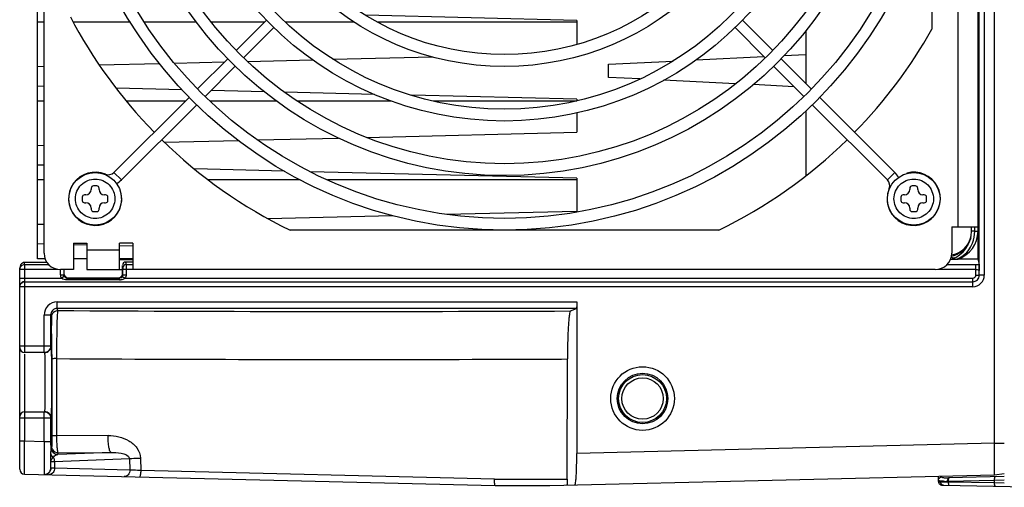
# Model space of a CAD drawing. Header units: inches. Extents: x 0 to 117, y 0 to 83.
# Tile 28 of 70: x 48.15 to 54.04, y 63.71 to 66.51. Entities that reach past the tile are written whole.
import ezdxf

# ---------------------------------------------------------------- set-up
doc = ezdxf.new("R2010")
doc.units = ezdxf.units.IN
doc.header["$LTSCALE"] = 6.431102
doc.header["$MEASUREMENT"] = 0
doc.layers.get('0').update_dxf_attribs({"linetype": 'CONTINUOUS'})

msp = doc.modelspace()

# ---------------------------------------------------------------- linework, layer by layer
at = {"color": 7, "linetype": 'CONTINUOUS'}
for p, q in [((53.9852, 63.9697), (53.9852, 72.9696)), ((53.8942, 64.9766), (53.8951, 70.7265)), ((53.9246, 70.7269), (53.9246, 64.9762)), ((48.2962, 65.1078), (48.2962, 70.659)), ((53.8867, 70.6316), (53.8867, 65.0718)), ((53.7686, 65.2653), (53.7686, 70.5016)), ((48.2568, 65.0742), (48.2568, 70.3145)), ((53.6111, 67.2489), (53.6111, 66.4502)), ((48.2962, 66.4916), (48.2568, 66.4916)), ((48.8129, 66.4916), (48.4711, 66.4916)), ((49.2079, 66.4916), (48.8965, 66.4916)), ((49.6157, 66.4916), (49.2979, 66.4916)), ((49.4465, 66.3224), (49.6278, 66.5037)), ((50.1533, 66.4916), (49.7401, 66.4916)), ((51.4852, 66.5015), (50.221, 66.5323)), ((51.4852, 66.4916), (50.2916, 66.4916)), ((51.4852, 66.5015), (51.4852, 66.3572)), ((52.6577, 66.3224), (52.4764, 66.5037)), ((49.4911, 66.2779), (49.6715, 66.4583)), ((52.6131, 66.2779), (52.4326, 66.4583)), ((52.8552, 66.4396), (52.8552, 66.1248)), ((49.0771, 66.2459), (49.3774, 66.2532)), ((49.2155, 66.0913), (49.3964, 66.2723)), ((49.5138, 66.2566), (49.9037, 66.2661)), ((50.0259, 66.2691), (50.6216, 66.2836)), ((51.6741, 66.2391), (52.0621, 66.2585)), ((52.1995, 66.2654), (52.6053, 66.2857)), ((52.8887, 66.0913), (52.7078, 66.2723)), ((52.726, 66.2917), (52.8552, 66.2982)), ((48.2568, 66.2259), (48.2962, 66.2269)), ((48.6268, 66.2349), (48.9874, 66.2437)), ((49.26, 66.0468), (49.441, 66.2278)), ((51.6741, 66.1604), (51.6741, 66.2391)), ((52.8442, 66.0468), (52.6632, 66.2278)), ((51.8622, 66.151), (51.6741, 66.1604)), ((52.4355, 66.1223), (52.0051, 66.1439)), ((48.2962, 66.1068), (48.2568, 66.1078)), ((49.1224, 66.0867), (48.7274, 66.0963)), ((49.6151, 66.0747), (49.2957, 66.0825)), ((50.2751, 66.0586), (49.7365, 66.0717)), ((52.7862, 66.1048), (52.5407, 66.1171)), ((48.2962, 66.0191), (48.2568, 66.0191)), ((48.715, 65.5908), (49.1649, 66.0408)), ((49.1433, 66.0191), (48.7883, 66.0191)), ((49.6883, 66.0191), (49.2895, 66.0191)), ((50.3727, 66.0191), (49.8102, 66.0191)), ((51.4852, 66.0291), (50.497, 66.0532)), ((51.4852, 66.0191), (50.6251, 66.0191)), ((51.4852, 66.0291), (51.4852, 66.0207)), ((53.3892, 65.5908), (52.9392, 66.0408)), ((48.7595, 65.5463), (49.2102, 65.997)), ((52.8552, 65.9594), (52.8552, 65.5707)), ((53.3447, 65.5463), (52.894, 65.997)), ((51.4852, 65.9477), (51.4852, 65.8322)), ((49.0166, 65.772), (49.4588, 65.7828)), ((49.575, 65.7856), (50.0593, 65.7974)), ((50.2274, 65.8015), (51.4852, 65.8322)), ((48.2568, 65.7535), (48.2962, 65.7544)), ((48.2962, 65.6344), (48.2568, 65.6354)), ((49.7352, 65.5993), (49.1975, 65.6124)), ((48.2962, 65.5467), (48.2568, 65.5467)), ((48.6634, 65.5806), (48.6626, 65.5788)), ((48.715, 65.5908), (48.7595, 65.5463)), ((49.8299, 65.5467), (49.2808, 65.5467)), ((51.4852, 65.5566), (49.89, 65.5955)), ((51.4852, 65.5467), (49.993, 65.5467)), ((51.4852, 65.5566), (51.4852, 65.3598)), ((53.3447, 65.5463), (53.3892, 65.5908)), ((53.4608, 65.5875), (53.4613, 65.5855)), ((48.5785, 65.4964), (48.5785, 65.4886)), ((48.6119, 65.5102), (48.5922, 65.5102)), ((48.6257, 65.4886), (48.6257, 65.4964)), ((53.3549, 65.4947), (53.3568, 65.494)), ((53.4785, 65.4964), (53.4785, 65.4886)), ((53.5119, 65.5102), (53.4922, 65.5102)), ((53.5257, 65.4886), (53.5257, 65.4964)), ((48.5253, 65.4433), (48.5253, 65.4236)), ((48.547, 65.4571), (48.5391, 65.4571)), ((48.6651, 65.4571), (48.6572, 65.4571)), ((48.6789, 65.4236), (48.6789, 65.4433)), ((48.7561, 65.4747), (48.7542, 65.4742)), ((53.4253, 65.4433), (53.4253, 65.4236)), ((53.447, 65.4571), (53.4391, 65.4571)), ((53.5651, 65.4571), (53.5572, 65.4571)), ((53.5789, 65.4236), (53.5789, 65.4433)), ((48.5391, 65.4098), (48.547, 65.4098)), ((48.5785, 65.3783), (48.5785, 65.3704)), ((48.6257, 65.3704), (48.6257, 65.3783)), ((48.6572, 65.4098), (48.6651, 65.4098)), ((53.4391, 65.4098), (53.447, 65.4098)), ((53.4785, 65.3783), (53.4785, 65.3704)), ((53.5257, 65.3704), (53.5257, 65.3783)), ((53.5572, 65.4098), (53.5651, 65.4098)), ((48.5922, 65.3567), (48.6119, 65.3567)), ((49.6368, 65.3147), (50.3822, 65.3329)), ((50.7035, 65.3407), (51.4852, 65.3598)), ((53.4922, 65.3567), (53.5119, 65.3567)), ((48.2568, 65.281), (48.2962, 65.282)), ((52.3346, 65.2456), (49.7695, 65.2456)), ((53.7293, 65.2653), (53.8867, 65.2653)), ((53.7293, 65.2653), (53.7293, 65.1078)), ((53.8474, 65.239), (53.8474, 65.2653)), ((53.8671, 65.2398), (53.8671, 65.2653)), ((53.8431, 65.1999), (53.8409, 65.1925)), ((53.8476, 65.239), (53.8474, 65.239)), ((53.8671, 65.2398), (53.8476, 65.239)), ((53.8671, 65.2398), (53.8867, 65.2398)), ((48.2975, 65.1619), (48.2568, 65.1629)), ((48.5518, 65.1557), (48.4731, 65.1576)), ((48.4734, 65.1669), (48.4734, 65.0094)), ((48.4734, 65.1669), (48.5521, 65.1669)), ((48.5521, 65.1669), (48.5521, 65.0096)), ((48.5521, 65.1275), (48.7489, 65.1275)), ((48.7489, 65.0094), (48.7489, 65.1669)), ((48.8277, 65.1669), (48.7489, 65.1669)), ((48.8272, 65.149), (48.7495, 65.1509)), ((48.8277, 65.1669), (48.8277, 65.0094)), ((48.3023, 65.0743), (48.2568, 65.0743)), ((48.5521, 65.0743), (48.4734, 65.0743)), ((48.8277, 65.0743), (48.7489, 65.0743)), ((48.8277, 65.0685), (48.7489, 65.0685)), ((53.8867, 65.0718), (53.7646, 65.0714)), ((53.8867, 65.0718), (53.8932, 65.0395)), ((48.1505, 64.9091), (48.1505, 65.0185)), ((48.3788, 65.0107), (48.1505, 65.0107)), ((48.1798, 65.0481), (48.1796, 65.0521)), ((48.18, 65.04), (48.1798, 65.0481)), ((48.18, 65.04), (48.18, 64.5136)), ((48.18, 65.04), (48.3235, 65.04)), ((48.4734, 65.0094), (48.3946, 65.0094)), ((48.3951, 64.978), (48.3951, 65.0094)), ((48.4148, 65.0107), (48.4148, 64.978)), ((48.5521, 65.0094), (48.7651, 65.0094)), ((48.7651, 65.0344), (48.7679, 65.0205)), ((48.7651, 64.981), (48.7651, 65.0344)), ((48.7679, 65.0205), (48.7681, 65.0107)), ((48.7681, 64.978), (48.7681, 65.0107)), ((48.7878, 65.0107), (48.7681, 65.0107)), ((48.8277, 65.0544), (48.7847, 65.0542)), ((48.7847, 65.0542), (48.7876, 65.04)), ((48.7876, 65.04), (48.8277, 65.04)), ((48.7876, 65.04), (48.7878, 65.0107)), ((48.7878, 65.0107), (48.7878, 64.978)), ((48.8277, 65.0101), (48.7878, 65.0107)), ((53.6308, 65.0094), (48.8277, 65.0094)), ((53.8746, 65.0107), (53.6466, 65.0107)), ((53.7019, 65.04), (53.8746, 65.04)), ((53.8746, 64.977), (53.8746, 65.04)), ((48.1505, 64.9573), (48.4009, 64.9575)), ((48.3951, 64.978), (48.4148, 64.978)), ((48.4177, 64.9678), (48.4009, 64.9575)), ((48.4344, 64.9479), (48.4344, 64.9582)), ((48.4344, 64.9582), (48.7486, 64.9582)), ((48.4372, 64.9611), (48.7454, 64.9613)), ((48.7486, 64.9479), (48.7486, 64.9582)), ((48.7681, 64.978), (48.7878, 64.978)), ((48.7822, 64.9576), (53.8554, 64.9576)), ((53.8557, 64.9073), (53.8549, 64.9576)), ((53.8746, 64.977), (53.8942, 64.977)), ((48.1505, 63.8141), (48.1505, 64.9073)), ((53.8557, 64.9073), (48.1505, 64.9073)), ((48.18, 64.9369), (53.8553, 64.9369)), ((48.7486, 64.9479), (48.4344, 64.9479)), ((48.3744, 64.8167), (51.4852, 64.8167)), ((48.3753, 64.7771), (48.3753, 64.8167)), ((48.3796, 64.7642), (48.3753, 64.7771)), ((51.4828, 64.7771), (48.3753, 64.7771)), ((51.4474, 64.762), (51.4828, 64.7771)), ((51.4852, 64.8165), (51.4852, 63.9086)), ((48.2965, 64.7378), (48.3359, 64.7378)), ((48.2965, 64.513), (48.2965, 64.7375)), ((48.3359, 64.7378), (48.3359, 64.5523)), ((48.1505, 64.5523), (48.3359, 64.5523)), ((48.2965, 64.513), (48.18, 64.513)), ((48.18, 64.5036), (48.18, 63.9815)), ((48.3424, 64.5011), (48.3424, 64.4754)), ((48.3424, 64.4754), (48.3425, 64.0129)), ((48.3732, 64.0139), (48.3731, 64.4764)), ((51.4281, 63.7541), (51.4293, 64.4742)), ((48.18, 64.1586), (48.2965, 64.1586)), ((48.2965, 63.9786), (48.2965, 64.1586)), ((48.3359, 64.1193), (48.1505, 64.1193)), ((48.3359, 64.1193), (48.3359, 63.9786)), ((48.6797, 64.0156), (48.3732, 64.0139)), ((48.18, 63.9815), (48.1505, 63.9815)), ((48.1798, 63.9206), (48.18, 63.9815)), ((48.2965, 63.9786), (48.18, 63.9815)), ((48.3359, 63.9786), (48.2965, 63.9786)), ((48.342, 63.9522), (48.3386, 63.942)), ((53.9852, 63.9698), (51.4852, 63.9087)), ((53.9852, 63.9697), (54.0442, 63.9697)), ((48.1797, 63.883), (48.1798, 63.9206)), ((48.3365, 63.845), (48.336, 63.9198)), ((48.3372, 63.859), (48.3375, 63.8887)), ((48.3375, 63.8887), (48.3376, 63.9043)), ((48.3376, 63.9043), (48.3377, 63.909)), ((48.6976, 63.9146), (48.378, 63.9026)), ((48.378, 63.9026), (48.3814, 63.9129)), ((48.3814, 63.9129), (48.6976, 63.9146)), ((48.1793, 63.7846), (48.1795, 63.8352)), ((48.1795, 63.8352), (48.1797, 63.883)), ((48.3372, 63.8213), (48.3372, 63.859)), ((48.3586, 63.8613), (48.8083, 63.8782)), ((48.3586, 63.8613), (48.3586, 63.8204)), ((48.8083, 63.8782), (48.8097, 63.8094)), ((48.8734, 63.8807), (48.875, 63.8061)), ((48.1793, 63.7846), (50.9972, 63.7157)), ((48.2971, 63.7823), (48.2972, 63.782)), ((48.3586, 63.8204), (48.3374, 63.8211)), ((48.8097, 63.8094), (48.3586, 63.8204)), ((50.9929, 63.7541), (48.875, 63.8061)), ((51.3235, 63.7157), (53.9856, 63.7808)), ((53.6505, 63.7402), (53.6505, 63.7726)), ((54.0442, 63.7704), (53.7108, 63.7616)), ((53.9856, 63.7808), (54.0442, 63.7881)), ((50.9929, 63.7541), (51.4281, 63.7541)), ((50.9972, 63.7157), (51.3235, 63.7157)), ((53.6669, 63.7373), (53.6631, 63.7374)), ((53.6856, 63.7371), (53.6669, 63.7373)), ((53.6755, 63.7178), (53.6791, 63.7177)), ((53.6829, 63.7617), (53.678, 63.7623)), ((53.6793, 63.7177), (54.3592, 63.7058)), ((53.7089, 63.7368), (53.6856, 63.7371)), ((53.7056, 63.742), (53.7089, 63.742)), ((53.7089, 63.742), (53.9859, 63.7493)), ((53.7089, 63.742), (53.7089, 63.7368)), ((53.9859, 63.7319), (53.7089, 63.7368)), ((53.9859, 63.7493), (54.0434, 63.7512)), ((53.9859, 63.7319), (53.9859, 63.7493)), ((54.0434, 63.7307), (53.9859, 63.7319))]:
    msp.add_line(p, q, dxfattribs=at)
for points in [[(48.3374, 63.8211), (48.3374, 63.8211), (48.3373, 63.8211), (48.3373, 63.8211), (48.3373, 63.8211), (48.3373, 63.8211), (48.3372, 63.8212), (48.3372, 63.8212), (48.3372, 63.8212), (48.3372, 63.8213)], [(53.6505, 63.7402), (53.6509, 63.7359), (53.6524, 63.7315)], [(53.6524, 63.7315), (53.6547, 63.7275), (53.6578, 63.7242), (53.6614, 63.7216), (53.6651, 63.7199)], [(53.6651, 63.7199), (53.6686, 63.7188), (53.672, 63.7182), (53.6755, 63.7178)]]:
    msp.add_lwpolyline(points, dxfattribs=at)
for centre, radius in [((51.0521, 67.8834), 2.6378), ((51.0521, 67.8834), 2.5669), ((51.0521, 67.8834), 2.311), ((51.0521, 67.8834), 2.2402), ((51.0521, 67.8834), 1.9843), ((51.0521, 67.8834), 1.9134), ((51.0521, 67.8834), 1.6575), ((51.0521, 67.8834), 1.5866), ((48.6021, 65.4334), 0.1575), ((53.5021, 65.4334), 0.1575), ((51.8789, 64.2374), 0.1905), ((51.8789, 64.2374), 0.1511), ((51.8789, 64.2374), 0.1434), ((51.8789, 64.2374), 0.1237)]:
    msp.add_circle(centre, radius, dxfattribs=at)
for centre, radius, start, end in [((51.0521, 67.8834), 2.9331, 207.63677, 224.38664), ((51.0521, 67.8834), 2.9331, 315.61415, 330.7485), ((51.0521, 67.8834), 2.9331, 225.61595, 244.06999), ((51.0521, 67.8834), 2.9331, 295.93001, 314.38284), ((48.6021, 65.4334), 0.1594, 67.39269, 15), ((48.6815, 65.6243), 0.0472, 247.39269, 315), ((48.6815, 65.6243), 0.1102, 295.97205, 315), ((53.5021, 65.4334), 0.1594, 157.39269, 105), ((53.3113, 65.5129), 0.0472, 337.39269, 45), ((53.3113, 65.5129), 0.1102, 25.97205, 45), ((48.547, 65.4886), 0.0315, 270, 360), ((48.5922, 65.4964), 0.0138, 90, 180), ((48.6119, 65.4964), 0.0138, 0, 90), ((48.6572, 65.4886), 0.0315, 180, 270), ((53.447, 65.4886), 0.0315, 270, 360), ((53.4922, 65.4964), 0.0138, 90, 180), ((53.5119, 65.4964), 0.0138, 0, 90), ((53.5572, 65.4886), 0.0315, 180, 270), ((48.5391, 65.4433), 0.0138, 90, 180), ((48.5391, 65.4236), 0.0138, 180, 270), ((48.6651, 65.4433), 0.0138, 0, 90), ((48.6651, 65.4236), 0.0138, 270, 360), ((53.4391, 65.4433), 0.0138, 90, 180), ((53.4391, 65.4236), 0.0138, 180, 270), ((53.5651, 65.4433), 0.0138, 0, 90), ((53.5651, 65.4236), 0.0138, 270, 360), ((48.547, 65.3783), 0.0315, 0, 90), ((48.5922, 65.3704), 0.0138, 180, 270), ((48.6119, 65.3704), 0.0138, 270, 360), ((48.6572, 65.3783), 0.0315, 90, 180), ((53.447, 65.3783), 0.0315, 0, 90), ((53.4922, 65.3704), 0.0138, 180, 270), ((53.5119, 65.3704), 0.0138, 270, 360), ((53.5572, 65.3783), 0.0315, 90, 180), ((53.6702, 65.239), 0.1772, 288.90445, 0.00001), ((53.7096, 65.2344), 0.1378, 280.29076, 345.6865), ((53.7096, 65.2398), 0.1772, 288.11066, 359.99685), ((48.3946, 65.1078), 0.0984, 180, 270), ((53.6308, 65.1078), 0.0984, 270, 360), ((48.1891, 65.0185), 0.0386, 173.35987, 180.01489), ((48.1801, 65.0106), 0.0294, 90.05748, 100.09244), ((48.2384, 37.812), 27.2406, 89.84209, 90.12397), ((53.8557, 64.9762), 0.0393, 269.7854, 0.06761), ((53.8557, 64.9762), 0.0689, 269.99598, 0.00442), ((48.1797, 64.9081), 0.0292, 169.81743, 179.94147), ((48.1801, 64.9077), 0.0292, 90.05844, 100.1751), ((48.7466, 65.0562), 0.1083, 271.03859, 273.53143), ((48.3752, 64.7378), 0.0393, 89.98723, 180.06549), ((48.3796, 64.7248), 0.0394, 119.30985, 179.96306), ((50.1228, 349.7977), 285.0388, 269.649582, 270.266244), ((38.9915, 64.5638), 9.3506, 0.34108, 0.67764), ((27.0486, 64.4844), 21.2938, 0.04484, 0.36352), ((48.18, 64.5425), 0.0295, 180.0007, 270), ((48.2993, 64.5523), 0.0394, 269.98084, 0.02134), ((50.1178, 359.4898), 295.0185, 269.661156, 270.143957), ((48.18, 64.1291), 0.0295, 90, 179.99968), ((48.2993, 64.1193), 0.0394, 359.97868, 90.01914), ((65.2437, 63.9778), 16.9078, 179.9972, 180.19674), ((48.378, 63.942), 0.0394, 180.01764, 269.90089), ((48.3814, 63.9523), 0.0394, 209.36021, 269.9842), ((48.3884, 63.8621), 0.0434, 142.0684, 147.83407), ((48.3728, 63.9166), 0.0379, 230.69981, 236.01811), ((48.18, 63.8141), 0.0295, 180, 268.60003), ((48.2978, 63.8209), 0.0389, 269.14931, 0.07384), ((53.688, 64.1905), 0.4489, 269.67997, 272.25044)]:
    msp.add_arc(centre, radius, start, end, dxfattribs=at)
for centre, major_axis, ratio, start_param, end_param in [((52.8348, 65.0718), (1.5887, 0.0059), 0.002265, -0.977956, -0.943228), ((48.7848, 65.0344), (0, 0.0199), 0.991111, 0.003417, 1.391905)]:
    msp.add_ellipse(centre, major_axis=major_axis, ratio=ratio, start_param=start_param, end_param=end_param, dxfattribs=at)
for points, knots in [([(48.6015, 65.3152), (48.5714, 65.3152), (48.5088, 65.3414), (48.4714, 65.434), (48.5097, 65.5265), (48.5725, 65.5517), (48.6027, 65.5517)], [0, 0, 0, 0, 0.250057, 0.5, 0.749944, 1, 1, 1, 1]), ([(48.6027, 65.5517), (48.6328, 65.5517), (48.6954, 65.5254), (48.7328, 65.4328), (48.6945, 65.3404), (48.6317, 65.3152), (48.6015, 65.3152)], [0, 0, 0, 0, 0.250057, 0.5, 0.749944, 1, 1, 1, 1]), ([(53.3839, 65.434), (53.3839, 65.4642), (53.4101, 65.5268), (53.5027, 65.5642), (53.5951, 65.5259), (53.6203, 65.463), (53.6203, 65.4329)], [0, 0, 0, 0, 0.250057, 0.5, 0.749944, 1, 1, 1, 1]), ([(53.6203, 65.4329), (53.6203, 65.4027), (53.5941, 65.3401), (53.5015, 65.3027), (53.409, 65.341), (53.3839, 65.4039), (53.3839, 65.434)], [0, 0, 0, 0, 0.250057, 0.5, 0.749944, 1, 1, 1, 1]), ([(48.1796, 65.0522), (48.1754, 65.0522), (48.1608, 65.0481), (48.152, 65.0331), (48.1508, 65.0229)], [0, 0, 0, 0, 0.292526, 1, 1, 1, 1]), ([(53.8746, 65.0107), (53.8793, 65.0107), (53.8855, 65.0102), (53.8941, 65.0068), (53.8942, 65.0044)], [0, 0, 0, 0, 0.65936, 1, 1, 1, 1]), ([(53.8932, 65.0395), (53.8935, 65.0381), (53.8937, 65.0263), (53.8941, 65.0146), (53.8942, 65.0044)], [0, 0, 0, 0, 0.124813, 1, 1, 1, 1]), ([(48.4344, 64.9582), (48.4313, 64.9582), (48.4248, 64.9581), (48.4209, 64.9645), (48.421, 64.9674)], [0, 0, 0, 0, 0.509436, 1, 1, 1, 1]), ([(48.7533, 64.9596), (48.7528, 64.9597), (48.7519, 64.9601), (48.751, 64.9605), (48.7506, 64.9608)], [0, 0, 0, 0, 0.473543, 1, 1, 1, 1]), ([(48.7596, 64.9609), (48.7587, 64.9603), (48.7567, 64.9593), (48.7544, 64.9593), (48.7533, 64.9596)], [0, 0, 0, 0, 0.489329, 1, 1, 1, 1]), ([(48.7655, 64.9682), (48.7663, 64.9663), (48.7737, 64.9643), (48.7784, 64.9602), (48.7823, 64.9577)], [0, 0, 0, 0, 0.305559, 1, 1, 1, 1]), ([(53.9246, 64.9762), (53.9177, 64.9762), (53.9081, 64.9774), (53.8978, 64.9751), (53.8951, 64.9763)], [0, 0, 0, 0, 0.697963, 1, 1, 1, 1]), ([(48.3744, 64.8167), (48.3544, 64.8163), (48.313, 64.7992), (48.2966, 64.7575), (48.2965, 64.7375)], [0, 0, 0, 0, 0.500134, 1, 1, 1, 1]), ([(51.4852, 64.8165), (51.4852, 64.8073), (51.4857, 64.7944), (51.4835, 64.7828), (51.4839, 64.7776), (51.4828, 64.7771)], [0, 0, 0, 0, 0.695913, 0.913848, 1, 1, 1, 1]), ([(48.3402, 64.7249), (48.3417, 64.7205), (48.3398, 64.7031), (48.3414, 64.6866), (48.3415, 64.6744)], [0, 0, 0, 0, 0.27595, 1, 1, 1, 1]), ([(48.3731, 64.4765), (48.3729, 64.5131), (48.3737, 64.5805), (48.3744, 64.6598), (48.376, 64.7111), (48.3764, 64.7377), (48.3786, 64.7539), (48.3784, 64.7623), (48.3796, 64.7642)], [0, 0, 0, 0, 0.381775, 0.70251, 0.825556, 0.917787, 0.97648, 1, 1, 1, 1]), ([(51.4474, 64.762), (51.4451, 64.761), (51.4431, 64.7513), (51.4398, 64.736), (51.4372, 64.709), (51.4333, 64.658), (51.4303, 64.5784), (51.4294, 64.5109), (51.4293, 64.4742)], [0, 0, 0, 0, 0.025854, 0.084968, 0.176975, 0.29944, 0.619122, 1, 1, 1, 1]), ([(48.3386, 64.5523), (48.34, 64.5524), (48.3375, 64.5434), (48.3404, 64.5346), (48.3393, 64.513), (48.3402, 64.4872), (48.3402, 64.4545), (48.3405, 64.4036), (48.3406, 64.3358), (48.3405, 64.2681), (48.3402, 64.2171), (48.3402, 64.1845), (48.3393, 64.1586), (48.3404, 64.1371), (48.3375, 64.1281), (48.34, 64.1193), (48.3386, 64.1193)], [0, 0, 0, 0, 0.009645, 0.038102, 0.084312, 0.146472, 0.222228, 0.308658, 0.499967, 0.691282, 0.777719, 0.853484, 0.915661, 0.961883, 0.99033, 1, 1, 1, 1]), ([(48.2993, 64.513), (48.3004, 64.513), (48.2985, 64.5058), (48.3009, 64.4984), (48.3, 64.4808), (48.3008, 64.4596), (48.3008, 64.4329), (48.3011, 64.3913), (48.3012, 64.3358), (48.3011, 64.2804), (48.3008, 64.2387), (48.3008, 64.212), (48.3, 64.1908), (48.3009, 64.1732), (48.2985, 64.1658), (48.3004, 64.1586), (48.2993, 64.1586)], [0, 0, 0, 0, 0.00968, 0.038127, 0.084342, 0.146504, 0.222251, 0.308676, 0.49998, 0.691286, 0.777715, 0.853474, 0.915645, 0.961869, 0.990319, 1, 1, 1, 1]), ([(48.3731, 64.4764), (48.3659, 64.4764), (48.3557, 64.4772), (48.347, 64.4752), (48.3427, 64.4762), (48.3424, 64.4754)], [0, 0, 0, 0, 0.701416, 0.91491, 1, 1, 1, 1]), ([(48.3425, 64.0129), (48.3425, 64.0059), (48.3424, 63.986), (48.3428, 63.966), (48.3421, 63.953)], [0, 0, 0, 0, 0.349588, 1, 1, 1, 1]), ([(48.3732, 64.0139), (48.366, 64.0139), (48.3558, 64.0147), (48.3471, 64.0127), (48.3428, 64.0137), (48.3425, 64.0129)], [0, 0, 0, 0, 0.701631, 0.915133, 1, 1, 1, 1]), ([(48.3814, 63.9129), (48.3785, 63.9138), (48.3783, 63.9275), (48.3745, 63.9457), (48.3738, 63.9781), (48.3732, 64.0012), (48.3732, 64.0139)], [0, 0, 0, 0, 0.08817, 0.306445, 0.626369, 1, 1, 1, 1]), ([(48.6797, 64.0156), (48.7223, 64.0161), (48.7889, 64.0012), (48.8563, 63.9455), (48.8731, 63.9023), (48.8734, 63.8807)], [0, 0, 0, 0, 0.497044, 0.748479, 1, 1, 1, 1]), ([(48.6976, 63.9146), (48.694, 63.9151), (48.6884, 63.9279), (48.684, 63.9477), (48.6804, 63.9796), (48.6797, 64.0029), (48.6797, 64.0156)], [0, 0, 0, 0, 0.104385, 0.323836, 0.637166, 1, 1, 1, 1]), ([(48.2965, 63.9786), (48.2964, 63.9547), (48.2964, 63.9101), (48.2959, 63.8508), (48.297, 63.8095), (48.2959, 63.7885), (48.2971, 63.7823)], [0, 0, 0, 0, 0.366208, 0.681747, 0.903204, 1, 1, 1, 1]), ([(53.9856, 63.7808), (53.9844, 63.7808), (53.9867, 63.7885), (53.9848, 63.7963), (53.9857, 63.8151), (53.9852, 63.8377), (53.9854, 63.8662), (53.9853, 63.9106), (53.9847, 63.9457), (53.9852, 63.9698)], [0, 0, 0, 0, 0.019267, 0.076196, 0.16861, 0.293009, 0.4445, 0.617345, 1, 1, 1, 1]), ([(48.3377, 63.909), (48.3378, 63.9172), (48.3387, 63.928), (48.3377, 63.9393), (48.3386, 63.942)], [0, 0, 0, 0, 0.745054, 1, 1, 1, 1]), ([(48.6976, 63.9146), (48.7175, 63.915), (48.7528, 63.913), (48.8059, 63.8981), (48.8083, 63.8782)], [0, 0, 0, 0, 0.496944, 1, 1, 1, 1]), ([(51.4736, 63.7194), (51.475, 63.7194), (51.4766, 63.7262), (51.4785, 63.7354), (51.4803, 63.7536), (51.4827, 63.7872), (51.4846, 63.84), (51.4852, 63.8845), (51.4852, 63.9086)], [0, 0, 0, 0, 0.022649, 0.080399, 0.17286, 0.29681, 0.619411, 1, 1, 1, 1]), ([(48.3372, 63.8213), (48.3371, 63.822), (48.3368, 63.83), (48.3366, 63.8379), (48.3365, 63.845)], [0, 0, 0, 0, 0.095997, 1, 1, 1, 1]), ([(48.3372, 63.859), (48.3374, 63.8662), (48.3428, 63.8758), (48.3495, 63.8832), (48.3517, 63.8852)], [0, 0, 0, 0, 0.711679, 1, 1, 1, 1]), ([(48.3372, 63.859), (48.3377, 63.8609), (48.348, 63.8592), (48.3533, 63.8611), (48.3586, 63.8613)], [0, 0, 0, 0, 0.267037, 1, 1, 1, 1]), ([(48.8083, 63.8782), (48.8126, 63.8784), (48.8343, 63.8796), (48.856, 63.8803), (48.8734, 63.8807)], [0, 0, 0, 0, 0.197454, 1, 1, 1, 1]), ([(48.3372, 63.8213), (48.3372, 63.8122), (48.3305, 63.7935), (48.3131, 63.784), (48.3041, 63.7825)], [0, 0, 0, 0, 0.499568, 1, 1, 1, 1]), ([(48.8097, 63.8094), (48.8096, 63.7994), (48.804, 63.7799), (48.7851, 63.7698), (48.7765, 63.77)], [0, 0, 0, 0, 0.535236, 1, 1, 1, 1]), ([(48.875, 63.8061), (48.8686, 63.8064), (48.8469, 63.8074), (48.8251, 63.8084), (48.8097, 63.8094)], [0, 0, 0, 0, 0.292221, 1, 1, 1, 1]), ([(48.875, 63.8061), (48.8747, 63.797), (48.8737, 63.7842), (48.8712, 63.7727), (48.8691, 63.7677), (48.8678, 63.7678)], [0, 0, 0, 0, 0.690333, 0.905857, 1, 1, 1, 1]), ([(50.9972, 63.7157), (50.9961, 63.7157), (50.9951, 63.7211), (50.9931, 63.7318), (50.9929, 63.745), (50.9929, 63.7541)], [0, 0, 0, 0, 0.084129, 0.298664, 1, 1, 1, 1]), ([(51.4281, 63.7541), (51.4281, 63.7502), (51.4279, 63.7383), (51.4279, 63.7262), (51.4265, 63.7182)], [0, 0, 0, 0, 0.321659, 1, 1, 1, 1]), ([(53.6513, 63.747), (53.651, 63.7474), (53.6506, 63.7481), (53.6505, 63.7489), (53.6505, 63.7493)], [0, 0, 0, 0, 0.506479, 1, 1, 1, 1]), ([(53.6631, 63.7374), (53.6615, 63.7374), (53.6576, 63.7377), (53.652, 63.7373), (53.6507, 63.7396)], [0, 0, 0, 0, 0.385584, 1, 1, 1, 1]), ([(53.6855, 63.7416), (53.6778, 63.7417), (53.667, 63.7419), (53.6536, 63.7438), (53.6513, 63.747)], [0, 0, 0, 0, 0.658057, 1, 1, 1, 1]), ([(53.6701, 63.7661), (53.6699, 63.7664), (53.6697, 63.767), (53.6696, 63.7677), (53.6696, 63.7681)], [0, 0, 0, 0, 0.496827, 1, 1, 1, 1]), ([(53.678, 63.7623), (53.6763, 63.7626), (53.6734, 63.7633), (53.6707, 63.765), (53.6701, 63.7661)], [0, 0, 0, 0, 0.591585, 1, 1, 1, 1]), ([(53.711, 63.7616), (53.7037, 63.7614), (53.6943, 63.7612), (53.6849, 63.7616), (53.6829, 63.7617)], [0, 0, 0, 0, 0.784334, 1, 1, 1, 1]), ([(53.7081, 63.7588), (53.7085, 63.7596), (53.7097, 63.761), (53.7114, 63.7616), (53.7122, 63.7617)], [0, 0, 0, 0, 0.53945, 1, 1, 1, 1]), ([(53.7135, 63.7617), (53.7112, 63.7616), (53.7091, 63.7522), (53.7088, 63.7467), (53.7089, 63.742)], [0, 0, 0, 0, 0.326362, 1, 1, 1, 1]), ([(53.7094, 63.7272), (53.7095, 63.7258), (53.7102, 63.7226), (53.7113, 63.7171), (53.7136, 63.7171)], [0, 0, 0, 0, 0.379455, 1, 1, 1, 1]), ([(53.9859, 63.7493), (53.9857, 63.7539), (53.9861, 63.7595), (53.9882, 63.7689), (53.9904, 63.769)], [0, 0, 0, 0, 0.673118, 1, 1, 1, 1]), ([(53.9906, 63.7122), (53.9884, 63.7123), (53.9862, 63.7217), (53.9858, 63.7273), (53.9859, 63.7319)], [0, 0, 0, 0, 0.326428, 1, 1, 1, 1])]:
    msp.add_open_spline(points, degree=3, knots=knots, dxfattribs=at)
for points in [[(53.8409, 65.1925), (53.8355, 65.1746), (53.8264, 65.1574), (53.8147, 65.1427)], [(53.8539, 65.1685), (53.8627, 65.191), (53.8671, 65.2156), (53.867, 65.2398)], [(53.8147, 65.1427), (53.8091, 65.1356), (53.8028, 65.1289), (53.7959, 65.123)], [(53.8275, 65.1224), (53.8385, 65.1363), (53.8474, 65.152), (53.8539, 65.1685)], [(53.7959, 65.123), (53.7756, 65.1053), (53.7497, 65.0927), (53.7233, 65.0876)], [(53.7349, 65.0797), (53.7318, 65.0811), (53.7289, 65.083), (53.7263, 65.0851)], [(53.7464, 65.079), (53.7429, 65.0774), (53.7384, 65.0782), (53.7349, 65.0797)], [(53.7604, 65.0723), (53.7707, 65.0763), (53.7805, 65.0814), (53.7897, 65.0874)], [(53.7897, 65.0874), (53.804, 65.0969), (53.8168, 65.1089), (53.8275, 65.1224)], [(48.1505, 65.0107), (48.1505, 65.0233), (48.1625, 65.0373), (48.1749, 65.0395)], [(48.7876, 65.04), (48.7783, 65.0399), (48.7679, 65.0297), (48.7679, 65.0205)], [(53.8746, 65.04), (53.8804, 65.04), (53.8862, 65.0401), (53.892, 65.0393)], [(48.4009, 64.9575), (48.3975, 64.9632), (48.3942, 64.9711), (48.3972, 64.977)], [(48.4344, 64.9479), (48.4228, 64.948), (48.4101, 64.9504), (48.4009, 64.9574)], [(48.4177, 64.9678), (48.4158, 64.9708), (48.4148, 64.9745), (48.4148, 64.978)], [(48.4176, 64.9808), (48.4176, 64.9716), (48.4277, 64.9612), (48.4369, 64.9612)], [(48.7451, 64.9612), (48.7545, 64.9612), (48.7651, 64.9716), (48.7651, 64.981)], [(48.7823, 64.9576), (48.7742, 64.9514), (48.7634, 64.9488), (48.7533, 64.9481)], [(48.7655, 64.9682), (48.7639, 64.9655), (48.7622, 64.9627), (48.7596, 64.9609)], [(48.7655, 64.9682), (48.7672, 64.9711), (48.7681, 64.9746), (48.7681, 64.978)], [(48.7878, 64.978), (48.7878, 64.9715), (48.7864, 64.9632), (48.7809, 64.9596)], [(53.8554, 64.9576), (53.8645, 64.9574), (53.8745, 64.9679), (53.8746, 64.977)], [(48.1505, 64.9073), (48.1505, 64.92), (48.1625, 64.9342), (48.1749, 64.9364)], [(48.1611, 64.9308), (48.1559, 64.9264), (48.1522, 64.9199), (48.151, 64.9133)], [(48.18, 64.9377), (48.1733, 64.9377), (48.1662, 64.9351), (48.1611, 64.9308)], [(48.3603, 64.7592), (48.3661, 64.7624), (48.3729, 64.7642), (48.3796, 64.7642)], [(48.3359, 64.5523), (48.3359, 64.5423), (48.3315, 64.5316), (48.3244, 64.5245)], [(48.3244, 64.5245), (48.3173, 64.5174), (48.3066, 64.513), (48.2965, 64.513)], [(50.859, 64.4722), (51.0491, 64.4727), (51.2392, 64.4734), (51.4293, 64.4742)], [(48.2965, 64.1586), (48.3066, 64.1586), (48.3173, 64.1542), (48.3244, 64.1471)], [(48.3244, 64.1471), (48.3315, 64.14), (48.3359, 64.1293), (48.3359, 64.1193)], [(48.3471, 63.933), (48.3438, 63.9387), (48.342, 63.9456), (48.342, 63.9522)], [(48.3489, 63.8873), (48.3425, 63.8925), (48.3377, 63.9009), (48.3377, 63.909)], [(48.3542, 63.8888), (48.3572, 63.8927), (48.3611, 63.8962), (48.3654, 63.8986)], [(48.3654, 63.8986), (48.3693, 63.9008), (48.3736, 63.9022), (48.378, 63.9026)], [(48.3517, 63.8852), (48.3557, 63.8788), (48.3594, 63.8699), (48.3562, 63.8631)], [(48.3511, 63.7955), (48.3456, 63.7874), (48.3352, 63.7808), (48.3253, 63.781)], [(48.3586, 63.8204), (48.3585, 63.8117), (48.356, 63.8027), (48.3511, 63.7955)], [(53.6505, 63.7493), (53.6505, 63.7582), (53.6606, 63.7678), (53.6696, 63.7681)], [(53.6793, 63.7177), (53.6708, 63.7178), (53.6631, 63.7289), (53.6631, 63.7374)], [(53.7056, 63.742), (53.7055, 63.7476), (53.7052, 63.7539), (53.7081, 63.7588)], [(53.7089, 63.7368), (53.7088, 63.7336), (53.709, 63.7303), (53.7094, 63.7272)]]:
    msp.add_open_spline(points, degree=3, dxfattribs=at)

doc.saveas('drawing.dxf')
